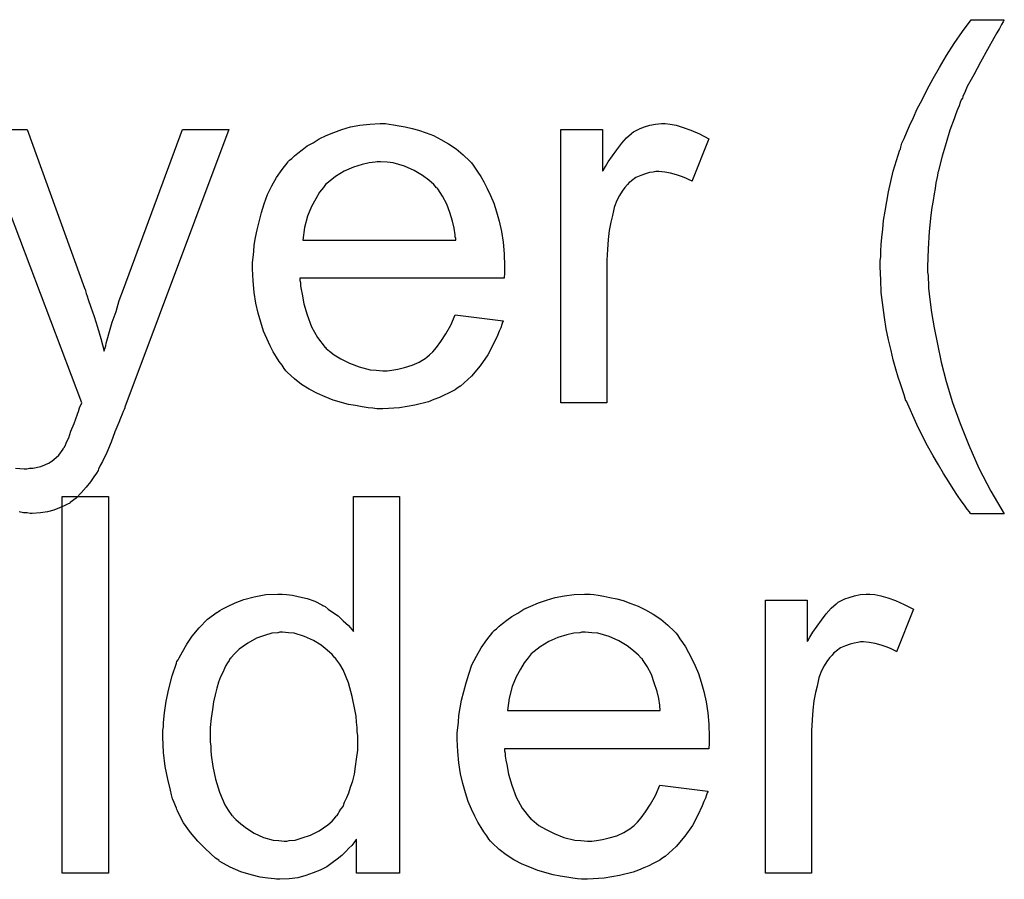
# Model space of a CAD drawing. Extents: x -2 to 8.5, y -2.9 to 5.2.
# Tile 11 of 207: x 0.296 to 0.506, y -1.453 to -1.271. Entities that reach past the tile are written whole.
import ezdxf

# ---------------------------------------------------------------- set-up
doc = ezdxf.new("R2010")
doc.units = 0
doc.layers.add('acc-ni-360-20-out-a_copper_signal_bot', color=5, linetype='CONTINUOUS')
doc.layers.add('acc-ni-360-20-out-a_soldermask_bot', color=1, linetype='CONTINUOUS')

msp = doc.modelspace()

# ---------------------------------------------------------------- linework, layer by layer
at = {"layer": 'acc-ni-360-20-out-a_copper_signal_bot', "color": 5}
for points in [[(0.505555, -1.270788), (0.505439, -1.271135), (0.505092, -1.271713), (0.504629, -1.272523), (0.50405, -1.273449), (0.503472, -1.274606), (0.502084, -1.277036), (0.500579, -1.279697), (0.499191, -1.282358), (0.497803, -1.284903), (0.49734, -1.285945), (0.496877, -1.286986), (0.496877, -1.287101), (0.496761, -1.287333), (0.49653, -1.28768), (0.496299, -1.288258), (0.496067, -1.288953), (0.49572, -1.289763), (0.495373, -1.290688), (0.495026, -1.291729), (0.4941, -1.294159), (0.49329, -1.29682), (0.492481, -1.299713), (0.491671, -1.302721), (0.491671, -1.302837), (0.491555, -1.303184), (0.491439, -1.303762), (0.491324, -1.304457), (0.491092, -1.305382), (0.490976, -1.306539), (0.490745, -1.307696), (0.490514, -1.309084), (0.490282, -1.310589), (0.490051, -1.312208), (0.489704, -1.315679), (0.489472, -1.319382), (0.489357, -1.3232), (0.489357, -1.323316), (0.489357, -1.323547), (0.489357, -1.323894), (0.489357, -1.324357), (0.489472, -1.325051), (0.489472, -1.325745), (0.489588, -1.326671), (0.489588, -1.327712), (0.489819, -1.330142), (0.490166, -1.332919), (0.490745, -1.336158), (0.491439, -1.339629), (0.492249, -1.343447), (0.49329, -1.347613), (0.494679, -1.352009), (0.496299, -1.356522), (0.49815, -1.361149), (0.500232, -1.366009), (0.502778, -1.370868), (0.50567, -1.375728), (0.498613, -1.375728), (0.498497, -1.375612), (0.498265, -1.375265), (0.497803, -1.374686), (0.497224, -1.373877), (0.49653, -1.372951), (0.49572, -1.371794), (0.494795, -1.370406), (0.493869, -1.368901), (0.492712, -1.367166), (0.491671, -1.365315), (0.490514, -1.363348), (0.489357, -1.361265), (0.4882, -1.359067), (0.487043, -1.356753), (0.484844, -1.351778), (0.484729, -1.351662), (0.484613, -1.351199), (0.484382, -1.350389), (0.484034, -1.349348), (0.483572, -1.348075), (0.483109, -1.346687), (0.482646, -1.344951), (0.482067, -1.342985), (0.481605, -1.341018), (0.481026, -1.338704), (0.480563, -1.33639), (0.480216, -1.33396), (0.479522, -1.328638), (0.479406, -1.325977), (0.479291, -1.3232), (0.479291, -1.323084), (0.479291, -1.322621), (0.479291, -1.321927), (0.479406, -1.321002), (0.479406, -1.319845), (0.479522, -1.318456), (0.479638, -1.316952), (0.479869, -1.315217), (0.479985, -1.313365), (0.480332, -1.311399), (0.481026, -1.307233), (0.482067, -1.302837), (0.483456, -1.298324), (0.483572, -1.298209), (0.483687, -1.297746), (0.483919, -1.296936), (0.484382, -1.295895), (0.484844, -1.294738), (0.485538, -1.293234), (0.486348, -1.291498), (0.487158, -1.289647), (0.4882, -1.28768), (0.489241, -1.285482), (0.490514, -1.283168), (0.491902, -1.280854), (0.493406, -1.278308), (0.495026, -1.275763), (0.496761, -1.273217), (0.498613, -1.270672), (0.50567, -1.270672), (0.505555, -1.270788)], [(0.374929, -1.292887), (0.375855, -1.293002), (0.377012, -1.293234), (0.378285, -1.293465), (0.379789, -1.293812), (0.381177, -1.294159), (0.382797, -1.294738), (0.384301, -1.295316), (0.385921, -1.296126), (0.387541, -1.297052), (0.38916, -1.298093), (0.390664, -1.299366), (0.392053, -1.300754), (0.392169, -1.30087), (0.3924, -1.301101), (0.392747, -1.301564), (0.39321, -1.302258), (0.393788, -1.303068), (0.394367, -1.303994), (0.395061, -1.305151), (0.395755, -1.306539), (0.39645, -1.308043), (0.397144, -1.309663), (0.397722, -1.311514), (0.398301, -1.313481), (0.398764, -1.315679), (0.399111, -1.317993), (0.399342, -1.320423), (0.399458, -1.323084), (0.399458, -1.3232), (0.399458, -1.323663), (0.399458, -1.324473), (0.399342, -1.32563), (0.355954, -1.32563), (0.355954, -1.325745), (0.355954, -1.326092), (0.35607, -1.326555), (0.35607, -1.327249), (0.356186, -1.328059), (0.356417, -1.328985), (0.356764, -1.331068), (0.357459, -1.333381), (0.358384, -1.335927), (0.359657, -1.338241), (0.361277, -1.340323), (0.361392, -1.340323), (0.361508, -1.340555), (0.362202, -1.341133), (0.363244, -1.341943), (0.364632, -1.342753), (0.366483, -1.343679), (0.368566, -1.344489), (0.37088, -1.345067), (0.372152, -1.345183), (0.373541, -1.345299), (0.374466, -1.345299), (0.375508, -1.345183), (0.376781, -1.344951), (0.378169, -1.344604), (0.379789, -1.344142), (0.381293, -1.343447), (0.382797, -1.342522), (0.382913, -1.342406), (0.383491, -1.341943), (0.384185, -1.341249), (0.384995, -1.340323), (0.385921, -1.339051), (0.386962, -1.337431), (0.388003, -1.33558), (0.388929, -1.333381), (0.399111, -1.334654), (0.399111, -1.33477), (0.398995, -1.335001), (0.398879, -1.335464), (0.398648, -1.336158), (0.398301, -1.336852), (0.397954, -1.337778), (0.397028, -1.339745), (0.395871, -1.341943), (0.394251, -1.344257), (0.3924, -1.346456), (0.390086, -1.348538), (0.38997, -1.348538), (0.389739, -1.34877), (0.389392, -1.349001), (0.388929, -1.349348), (0.388235, -1.349695), (0.387541, -1.350042), (0.386615, -1.350505), (0.385574, -1.350968), (0.384417, -1.351431), (0.38326, -1.351893), (0.380367, -1.352588), (0.377128, -1.353166), (0.373541, -1.353398), (0.372268, -1.353398), (0.371458, -1.353282), (0.370417, -1.353166), (0.369144, -1.352935), (0.367756, -1.352703), (0.366252, -1.352472), (0.363012, -1.351546), (0.361277, -1.350852), (0.359657, -1.350158), (0.357921, -1.349232), (0.356302, -1.348191), (0.354798, -1.347034), (0.353293, -1.345646), (0.353178, -1.34553), (0.352946, -1.345299), (0.352599, -1.344836), (0.352136, -1.344142), (0.351558, -1.343332), (0.350979, -1.342406), (0.350285, -1.341249), (0.349591, -1.339976), (0.348897, -1.338472), (0.348203, -1.336852), (0.347624, -1.335001), (0.347046, -1.333034), (0.346583, -1.330952), (0.346236, -1.328638), (0.346004, -1.326208), (0.345889, -1.323663), (0.345889, -1.323547), (0.345889, -1.322968), (0.345889, -1.322274), (0.346004, -1.321233), (0.34612, -1.31996), (0.346236, -1.318572), (0.346467, -1.316952), (0.346814, -1.315332), (0.34774, -1.31163), (0.348318, -1.309779), (0.349012, -1.307812), (0.349938, -1.305961), (0.350979, -1.304225), (0.352136, -1.30249), (0.353409, -1.30087), (0.353525, -1.300754), (0.353756, -1.300523), (0.354219, -1.300176), (0.354798, -1.299597), (0.355492, -1.299019), (0.356417, -1.298324), (0.357459, -1.297514), (0.358731, -1.29682), (0.360004, -1.29601), (0.361508, -1.295316), (0.363128, -1.294622), (0.364863, -1.294043), (0.366715, -1.293465), (0.368682, -1.293118), (0.370764, -1.292887), (0.372962, -1.292771), (0.374119, -1.292771), (0.374929, -1.292887)], [(0.43463, -1.292887), (0.435903, -1.293118), (0.437407, -1.293581), (0.439027, -1.294159), (0.440878, -1.294969), (0.442845, -1.29601), (0.439259, -1.305035), (0.439143, -1.304919), (0.43868, -1.304688), (0.437986, -1.304341), (0.43706, -1.303994), (0.436019, -1.303647), (0.434746, -1.3033), (0.433474, -1.303068), (0.432201, -1.302952), (0.431622, -1.302952), (0.431044, -1.303068), (0.430234, -1.303184), (0.429424, -1.303415), (0.428383, -1.303762), (0.427341, -1.304225), (0.426416, -1.304919), (0.4263, -1.305035), (0.425953, -1.305266), (0.425606, -1.305729), (0.425027, -1.306308), (0.424449, -1.307118), (0.42387, -1.308043), (0.423292, -1.309084), (0.422829, -1.310357), (0.422713, -1.310589), (0.422598, -1.311283), (0.422366, -1.312324), (0.422019, -1.313713), (0.421672, -1.315448), (0.421441, -1.317415), (0.421325, -1.319497), (0.421209, -1.321812), (0.421209, -1.352125), (0.411375, -1.352125), (0.411375, -1.294043), (0.420284, -1.294043), (0.420284, -1.302837), (0.420399, -1.302721), (0.420862, -1.301911), (0.421441, -1.30087), (0.422366, -1.299597), (0.423292, -1.298324), (0.424333, -1.296936), (0.425375, -1.295779), (0.426416, -1.294853), (0.426531, -1.294738), (0.426879, -1.294506), (0.427573, -1.294159), (0.428267, -1.293812), (0.429193, -1.293465), (0.43035, -1.293118), (0.431507, -1.292887), (0.432779, -1.292771), (0.433589, -1.292771), (0.43463, -1.292887)], [(0.295443, -1.366009), (0.297295, -1.366125), (0.297873, -1.366125), (0.298452, -1.366009), (0.299146, -1.366009), (0.300881, -1.365662), (0.301691, -1.365315), (0.302501, -1.364968), (0.302617, -1.364968), (0.302848, -1.364736), (0.303195, -1.364505), (0.303658, -1.364158), (0.304699, -1.363232), (0.305625, -1.361959), (0.305625, -1.361844), (0.305856, -1.361612), (0.306088, -1.361149), (0.306319, -1.360455), (0.306782, -1.35953), (0.307245, -1.358141), (0.307939, -1.356522), (0.308633, -1.354555), (0.308633, -1.354439), (0.308865, -1.353976), (0.309096, -1.353166), (0.309559, -1.352125), (0.287576, -1.294043), (0.297989, -1.294043), (0.310137, -1.327712), (0.310137, -1.327828), (0.310253, -1.327944), (0.310369, -1.328291), (0.310484, -1.328869), (0.310716, -1.329448), (0.310947, -1.330142), (0.311526, -1.331762), (0.31222, -1.333729), (0.312914, -1.336043), (0.313608, -1.338472), (0.314303, -1.341133), (0.314303, -1.341018), (0.314418, -1.340786), (0.314534, -1.340439), (0.31465, -1.339976), (0.314765, -1.339398), (0.314997, -1.338704), (0.315459, -1.336968), (0.316038, -1.335001), (0.316848, -1.332687), (0.317542, -1.330373), (0.318468, -1.327944), (0.330963, -1.294043), (0.340798, -1.294043), (0.318699, -1.353051)], [(0.373078, -1.30087), (0.372384, -1.30087), (0.371921, -1.300986), (0.370648, -1.301101), (0.369144, -1.301448), (0.367293, -1.302027), (0.365326, -1.302837), (0.363475, -1.303994), (0.361624, -1.305498), (0.361392, -1.305729), (0.36093, -1.306308), (0.36012, -1.307349), (0.35931, -1.308737), (0.358384, -1.310357), (0.357574, -1.31244), (0.35688, -1.31487), (0.356533, -1.317531), (0.389045, -1.317531), (0.389045, -1.317415), (0.389045, -1.317184), (0.388929, -1.316836), (0.388929, -1.316374), (0.388698, -1.314985), (0.388351, -1.313481), (0.387772, -1.31163), (0.387193, -1.309894), (0.386268, -1.308159), (0.385227, -1.306655), (0.385227, -1.306539), (0.384995, -1.306423), (0.384417, -1.305729), (0.383375, -1.304804), (0.381987, -1.303762), (0.380252, -1.302721), (0.378169, -1.301795), (0.375739, -1.301101), (0.374466, -1.300986), (0.373078, -1.30087)], [(0.318699, -1.353051), (0.318699, -1.353166), (0.318583, -1.353513), (0.318352, -1.353976), (0.318121, -1.354555), (0.317774, -1.355364), (0.317426, -1.35629), (0.316616, -1.358257), (0.315807, -1.360455), (0.314881, -1.362654), (0.313955, -1.36462), (0.313493, -1.36543), (0.313146, -1.36624), (0.31303, -1.366472), (0.312683, -1.36705), (0.312104, -1.36786), (0.31141, -1.368901), (0.310484, -1.370058), (0.309443, -1.371215), (0.308402, -1.372372), (0.307129, -1.373298), (0.307013, -1.373414), (0.306551, -1.373645), (0.305856, -1.373992), (0.304815, -1.374455), (0.303658, -1.374918), (0.30227, -1.375265), (0.300766, -1.375496), (0.29903, -1.375612), (0.298567, -1.375612), (0.297989, -1.375496), (0.297179, -1.375496), (0.296253, -1.375265)]]:
    msp.add_lwpolyline(points, dxfattribs=at)
at = {"layer": 'acc-ni-360-20-out-a_soldermask_bot', "color": 1}
for points in [[(0.315228, -1.452125), (0.305394, -1.452125), (0.305394, -1.372061), (0.315228, -1.372061), (0.315228, -1.452125)], [(0.377128, -1.452125), (0.367987, -1.452125), (0.367987, -1.444836), (0.367872, -1.444951), (0.367756, -1.445183), (0.367409, -1.445646), (0.366946, -1.446224), (0.366368, -1.446803), (0.365673, -1.447497), (0.364863, -1.448307), (0.363822, -1.449117), (0.362781, -1.449927), (0.361624, -1.450736), (0.360235, -1.451431), (0.358731, -1.452009), (0.357227, -1.452588), (0.355492, -1.453051), (0.35364, -1.453282), (0.351674, -1.453398), (0.350979, -1.453398), (0.350517, -1.453282), (0.349128, -1.453166), (0.347508, -1.452935), (0.345541, -1.452472), (0.343343, -1.451778), (0.341145, -1.450852), (0.338947, -1.44958), (0.338831, -1.44958), (0.338715, -1.449348), (0.338021, -1.448885), (0.33698, -1.44796), (0.335707, -1.446803), (0.334203, -1.445299), (0.332699, -1.443447), (0.331195, -1.441365), (0.329922, -1.438935), (0.329922, -1.438819), (0.329806, -1.438588), (0.329691, -1.438241), (0.329459, -1.437778), (0.329228, -1.437084), (0.328881, -1.436274), (0.328649, -1.435464), (0.328418, -1.434423), (0.327839, -1.432109), (0.327261, -1.429448), (0.326914, -1.426439), (0.326798, -1.4232), (0.326798, -1.423084), (0.326798, -1.422853), (0.326798, -1.42239), (0.326798, -1.421696), (0.326914, -1.421002), (0.326914, -1.420076), (0.327145, -1.417993), (0.327492, -1.415564), (0.328071, -1.412903), (0.328765, -1.410126), (0.329691, -1.407465), (0.329691, -1.407349), (0.329806, -1.407118), (0.330038, -1.406771), (0.330269, -1.406308), (0.330963, -1.405035), (0.331889, -1.403415), (0.333046, -1.40168), (0.33455, -1.399944), (0.336286, -1.398093), (0.338368, -1.396589), (0.338484, -1.396589), (0.338599, -1.396473), (0.338947, -1.396242), (0.339409, -1.39601), (0.340566, -1.395432), (0.342186, -1.394622), (0.344037, -1.393928), (0.346236, -1.393349), (0.348665, -1.392887), (0.351211, -1.392771), (0.352136, -1.392771), (0.353062, -1.392887), (0.354335, -1.393002), (0.355839, -1.393349), (0.357459, -1.393696), (0.359078, -1.394275), (0.360582, -1.395085), (0.360814, -1.3952), (0.361277, -1.395432), (0.361971, -1.39601), (0.362897, -1.396589), (0.364053, -1.397399), (0.365095, -1.39844), (0.366252, -1.399481), (0.367293, -1.400754), (0.367293, -1.372061), (0.377128, -1.372061), (0.377128, -1.452125)], [(0.418433, -1.392887), (0.419358, -1.393002), (0.420515, -1.393234), (0.421788, -1.393465), (0.423292, -1.393812), (0.42468, -1.394159), (0.4263, -1.394738), (0.427804, -1.395316), (0.429424, -1.396126), (0.431044, -1.397052), (0.432664, -1.398093), (0.434168, -1.399366), (0.435556, -1.400754), (0.435672, -1.40087), (0.435903, -1.401101), (0.43625, -1.401564), (0.436713, -1.402258), (0.437292, -1.403068), (0.43787, -1.403994), (0.438564, -1.405151), (0.439259, -1.406539), (0.439953, -1.408043), (0.440647, -1.409663), (0.441225, -1.411514), (0.441804, -1.413481), (0.442267, -1.415679), (0.442614, -1.417993), (0.442845, -1.420423), (0.442961, -1.423084), (0.442961, -1.4232), (0.442961, -1.423663), (0.442961, -1.424473), (0.442845, -1.42563), (0.399458, -1.42563), (0.399458, -1.425745), (0.399458, -1.426092), (0.399573, -1.426555), (0.399573, -1.427249), (0.399689, -1.428059), (0.399921, -1.428985), (0.400268, -1.431068), (0.400962, -1.433381), (0.401887, -1.435927), (0.40316, -1.438241), (0.40478, -1.440323), (0.404896, -1.440323), (0.405011, -1.440555), (0.405705, -1.441133), (0.406747, -1.441943), (0.408135, -1.442753), (0.409986, -1.443679), (0.412069, -1.444489), (0.414383, -1.445067), (0.415656, -1.445183), (0.417044, -1.445299), (0.41797, -1.445299), (0.419011, -1.445183), (0.420284, -1.444951), (0.421672, -1.444604), (0.423292, -1.444142), (0.424796, -1.443447), (0.4263, -1.442522), (0.426416, -1.442406), (0.426994, -1.441943), (0.427688, -1.441249), (0.428498, -1.440323), (0.429424, -1.439051), (0.430465, -1.437431), (0.431507, -1.43558), (0.432432, -1.433381), (0.442614, -1.434654), (0.442614, -1.43477), (0.442498, -1.435001), (0.442382, -1.435464), (0.442151, -1.436158), (0.441804, -1.436852), (0.441457, -1.437778), (0.440531, -1.439745), (0.439374, -1.441943), (0.437754, -1.444257), (0.435903, -1.446456), (0.433589, -1.448538), (0.433474, -1.448538), (0.433242, -1.44877), (0.432895, -1.449001), (0.432432, -1.449348), (0.431738, -1.449695), (0.431044, -1.450042), (0.430118, -1.450505), (0.429077, -1.450968), (0.42792, -1.451431), (0.426763, -1.451893), (0.42387, -1.452588), (0.420631, -1.453166), (0.417044, -1.453398), (0.415771, -1.453398), (0.414962, -1.453282), (0.41392, -1.453166), (0.412647, -1.452935), (0.411259, -1.452703), (0.409755, -1.452472), (0.406515, -1.451546), (0.40478, -1.450852), (0.40316, -1.450158), (0.401425, -1.449232), (0.399805, -1.448191), (0.398301, -1.447034), (0.396797, -1.445646), (0.396681, -1.44553), (0.39645, -1.445299), (0.396102, -1.444836), (0.39564, -1.444142), (0.395061, -1.443332), (0.394483, -1.442406), (0.393788, -1.441249), (0.393094, -1.439976), (0.3924, -1.438472), (0.391706, -1.436852), (0.391127, -1.435001), (0.390549, -1.433034), (0.390086, -1.430952), (0.389739, -1.428638), (0.389507, -1.426208), (0.389392, -1.423663), (0.389392, -1.423547), (0.389392, -1.422968), (0.389392, -1.422274), (0.389507, -1.421233), (0.389623, -1.41996), (0.389739, -1.418572), (0.38997, -1.416952), (0.390317, -1.415332), (0.391243, -1.41163), (0.391822, -1.409779), (0.392516, -1.407812), (0.393441, -1.405961), (0.394483, -1.404225), (0.39564, -1.40249), (0.396912, -1.40087), (0.397028, -1.400754), (0.397259, -1.400523), (0.397722, -1.400176), (0.398301, -1.399597), (0.398995, -1.399019), (0.399921, -1.398324), (0.400962, -1.397514), (0.402235, -1.39682), (0.403507, -1.39601), (0.405011, -1.395316), (0.406631, -1.394622), (0.408367, -1.394043), (0.410218, -1.393465), (0.412185, -1.393118), (0.414267, -1.392887), (0.416466, -1.392771), (0.417623, -1.392771), (0.418433, -1.392887)], [(0.478134, -1.392887), (0.479406, -1.393118), (0.480911, -1.393581), (0.48253, -1.394159), (0.484382, -1.394969), (0.486348, -1.39601), (0.482762, -1.405035), (0.482646, -1.404919), (0.482183, -1.404688), (0.481489, -1.404341), (0.480563, -1.403994), (0.479522, -1.403647), (0.478249, -1.4033), (0.476977, -1.403068), (0.475704, -1.402952), (0.475125, -1.402952), (0.474547, -1.403068), (0.473737, -1.403184), (0.472927, -1.403415), (0.471886, -1.403762), (0.470845, -1.404225), (0.469919, -1.404919), (0.469803, -1.405035), (0.469456, -1.405266), (0.469109, -1.405729), (0.468531, -1.406308), (0.467952, -1.407118), (0.467374, -1.408043), (0.466795, -1.409084), (0.466332, -1.410357), (0.466217, -1.410589), (0.466101, -1.411283), (0.46587, -1.412324), (0.465522, -1.413713), (0.465175, -1.415448), (0.464944, -1.417415), (0.464828, -1.419497), (0.464712, -1.421812), (0.464712, -1.452125), (0.454878, -1.452125), (0.454878, -1.394043), (0.463787, -1.394043), (0.463787, -1.402837), (0.463903, -1.402721), (0.464365, -1.401911), (0.464944, -1.40087), (0.46587, -1.399597), (0.466795, -1.398324), (0.467836, -1.396936), (0.468878, -1.395779), (0.469919, -1.394853), (0.470035, -1.394738), (0.470382, -1.394506), (0.471076, -1.394159), (0.47177, -1.393812), (0.472696, -1.393465), (0.473853, -1.393118), (0.47501, -1.392887), (0.476283, -1.392771), (0.477092, -1.392771), (0.478134, -1.392887)], [(0.352252, -1.40087), (0.351674, -1.40087), (0.351211, -1.400986), (0.349938, -1.401101), (0.348434, -1.401564), (0.346699, -1.402142), (0.344847, -1.403184), (0.342996, -1.404457), (0.34207, -1.405382), (0.341261, -1.406308), (0.341261, -1.406423), (0.341029, -1.406539), (0.340913, -1.406886), (0.340566, -1.407349), (0.340219, -1.407928), (0.339872, -1.408622), (0.339525, -1.409432), (0.339062, -1.410357), (0.338599, -1.411514), (0.338252, -1.412787), (0.337905, -1.414175), (0.337558, -1.415679), (0.337327, -1.417299), (0.337095, -1.41915), (0.336864, -1.421117), (0.336864, -1.4232), (0.336864, -1.423316), (0.336864, -1.423663), (0.336864, -1.424241), (0.33698, -1.425051), (0.33698, -1.425977), (0.337095, -1.427018), (0.337442, -1.429448), (0.338021, -1.432109), (0.338831, -1.434886), (0.339988, -1.437547), (0.340682, -1.438704), (0.341492, -1.439861), (0.341608, -1.439861), (0.341723, -1.440092), (0.342302, -1.440671), (0.343343, -1.441596), (0.344616, -1.442522), (0.346236, -1.443563), (0.348203, -1.444489), (0.350285, -1.445067), (0.351442, -1.445183), (0.352599, -1.445299), (0.353178, -1.445299), (0.35364, -1.445183), (0.354913, -1.445067), (0.356417, -1.444604), (0.358153, -1.444026), (0.360004, -1.4431), (0.361855, -1.441828), (0.362781, -1.441018), (0.363591, -1.440092), (0.363591, -1.439976), (0.363822, -1.439861), (0.364053, -1.439514), (0.364285, -1.439051), (0.364632, -1.438472), (0.365095, -1.437894), (0.365442, -1.436968), (0.365905, -1.436043), (0.366368, -1.435001), (0.366715, -1.433844), (0.367177, -1.432456), (0.367524, -1.431068), (0.367756, -1.429448), (0.367987, -1.427828), (0.368219, -1.425977), (0.368219, -1.42401), (0.368219, -1.423894), (0.368219, -1.423431), (0.368219, -1.422853), (0.368103, -1.422043), (0.368103, -1.421117), (0.367987, -1.41996), (0.367872, -1.418688), (0.36764, -1.417299), (0.367062, -1.414522), (0.366252, -1.41163), (0.365095, -1.408853), (0.364401, -1.407696), (0.363591, -1.406539), (0.363591, -1.406423), (0.363359, -1.406308), (0.362781, -1.405613), (0.36174, -1.404688), (0.360467, -1.403647), (0.358847, -1.402605), (0.35688, -1.401795), (0.354682, -1.401101), (0.353525, -1.400986), (0.352252, -1.40087)], [(0.416581, -1.40087), (0.415887, -1.40087), (0.415424, -1.400986), (0.414152, -1.401101), (0.412647, -1.401448), (0.410796, -1.402027), (0.408829, -1.402837), (0.406978, -1.403994), (0.405127, -1.405498), (0.404896, -1.405729), (0.404433, -1.406308), (0.403623, -1.407349), (0.402813, -1.408737), (0.401887, -1.410357), (0.401077, -1.41244), (0.400383, -1.41487), (0.400036, -1.417531), (0.432548, -1.417531), (0.432548, -1.417415), (0.432548, -1.417184), (0.432432, -1.416836), (0.432432, -1.416374), (0.432201, -1.414985), (0.431854, -1.413481), (0.431275, -1.41163), (0.430697, -1.409894), (0.429771, -1.408159), (0.42873, -1.406655), (0.42873, -1.406539), (0.428498, -1.406423), (0.42792, -1.405729), (0.426879, -1.404804), (0.42549, -1.403762), (0.423755, -1.402721), (0.421672, -1.401795), (0.419242, -1.401101), (0.41797, -1.400986), (0.416581, -1.40087)]]:
    msp.add_lwpolyline(points, dxfattribs=at)

doc.saveas('drawing.dxf')
